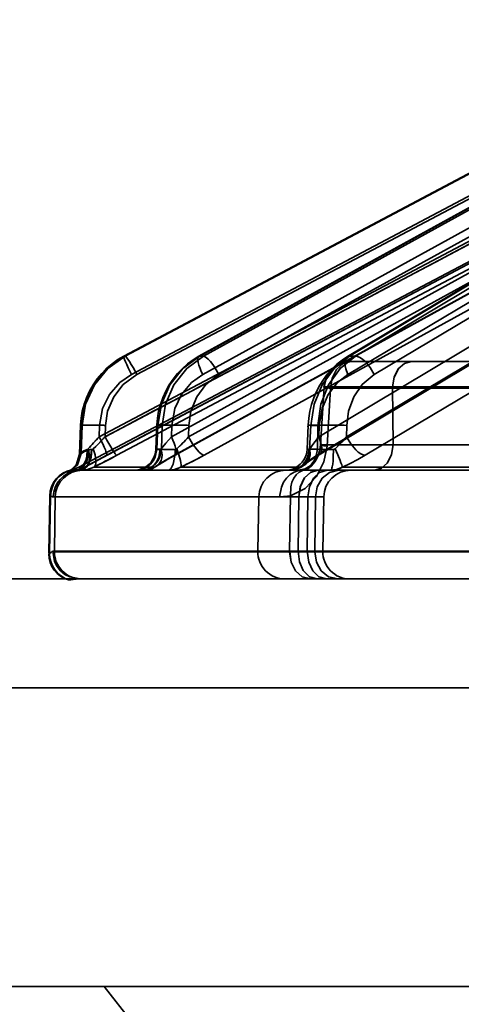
# Model space of a CAD drawing. Header units: millimetres. Extents: x -1465 to 393277, y -3788 to 454312.
# Tile 42 of 256: x 18743 to 18759, y 11624 to 11660. Entities that reach past the tile are written whole.
import ezdxf

# ---------------------------------------------------------------- set-up
doc = ezdxf.new("R2010")
doc.units = ezdxf.units.MM
doc.header["$XCLIPFRAME"] = 2
doc.layers.add('AHU03-3-68634OBJ', color=8, linetype='Continuous')
doc.layers.add('EC-MTR_250-0_7OBJ', color=8, linetype='Continuous')
picture_1 = doc.add_image_def('image1.bmp', size_in_pixel=(951, 911))

msp = doc.modelspace()

# ---------------------------------------------------------------- linework, layer by layer
at = {"layer": 'AHU03-3-68634OBJ', "color": 8, "linetype": 'Continuous', "lineweight": 35, "ltscale": 100}
for p, q in [((18954.259, 11639.827), (18686.259, 11639.827)), ((18953.759, 11635.827), (18686.759, 11635.827)), ((18953.759, 11624.827), (18686.759, 11624.827))]:
    msp.add_line(p, q, dxfattribs=at)
at = {"layer": 'EC-MTR_250-0_7OBJ', "color": 8, "linetype": 'Continuous', "lineweight": 35, "ltscale": 100}
for p, q in [((18746.472, 11648.027), (18765.548, 11658.115)), ((18765.544, 11658.114), (18746.472, 11648.027)), ((18746.52, 11648.028), (18765.593, 11658.115)), ((18767.57, 11658.105), (18749.236, 11648.021)), ((18749.265, 11648.028), (18767.605, 11658.115)), ((18749.399, 11648.028), (18767.739, 11658.115)), ((18771.586, 11658.083), (18754.702, 11648.007)), ((18754.783, 11648.028), (18771.686, 11658.115)), ((18755.001, 11648.028), (18771.903, 11658.115)), ((18746.753, 11647.348), (18765.097, 11657.05)), ((18746.955, 11647.348), (18765.299, 11657.05)), ((18749.375, 11647.348), (18767.015, 11657.05)), ((18749.974, 11647.348), (18767.613, 11657.05)), ((18754.722, 11647.348), (18770.979, 11657.05)), ((18755.694, 11647.348), (18771.95, 11657.05)), ((18745.564, 11645.056), (18765.049, 11655.357)), ((18745.777, 11645.056), (18765.263, 11655.357)), ((18748.221, 11645.056), (18766.957, 11655.357)), ((18748.853, 11645.056), (18767.59, 11655.357)), ((18753.646, 11645.056), (18770.914, 11655.357)), ((18754.673, 11645.056), (18771.94, 11655.357)), ((18745.698, 11644.299), (18765.33, 11654.678)), ((18745.843, 11644.376), (18765.328, 11654.677)), ((18746.211, 11644.376), (18765.696, 11654.677)), ((18748.334, 11644.376), (18767.071, 11654.677)), ((18748.361, 11644.383), (18767.097, 11654.684)), ((18749.425, 11644.376), (18768.16, 11654.677)), ((18753.59, 11644.376), (18770.859, 11654.677)), ((18753.667, 11644.397), (18770.934, 11654.698)), ((18755.361, 11644.376), (18772.627, 11654.677)), ((18762.921, 11653.47), (18744.819, 11643.942)), ((18746.475, 11648.028), (18746.472, 11648.027)), ((18746.52, 11648.028), (18746.475, 11648.028)), ((18749.399, 11648.028), (18749.265, 11648.028)), ((18754.702, 11648.007), (18754.505, 11647.877)), ((18755.001, 11648.028), (18754.783, 11648.028)), ((18762.427, 11647.827), (18754.835, 11647.827)), ((18753.841, 11646.891), (18753.709, 11644.759)), ((18753.713, 11644.763), (18753.841, 11646.891)), ((18753.954, 11644.717), (18754.084, 11646.845)), ((18762.226, 11646.845), (18754.084, 11646.845)), ((18763.899, 11646.889), (18756.357, 11646.89)), ((18756.357, 11646.89), (18756.392, 11644.765)), ((18756.392, 11644.765), (18756.357, 11646.89)), ((18744.833, 11644.411), (18744.874, 11645.48)), ((18744.837, 11644.415), (18744.877, 11645.478)), ((18744.931, 11645.478), (18744.877, 11645.478)), ((18744.898, 11644.437), (18744.931, 11645.478)), ((18745.564, 11645.056), (18745.58, 11645.478)), ((18745.777, 11645.056), (18745.791, 11645.478)), ((18747.647, 11644.592), (18747.686, 11645.485)), ((18747.682, 11644.599), (18747.72, 11645.478)), ((18747.88, 11645.478), (18747.72, 11645.478)), ((18747.859, 11644.599), (18747.88, 11645.478)), ((18748.221, 11645.056), (18748.239, 11645.478)), ((18748.853, 11645.056), (18748.863, 11645.478)), ((18753.215, 11644.59), (18753.257, 11645.487)), ((18753.31, 11644.599), (18753.351, 11645.478)), ((18753.61, 11645.478), (18753.351, 11645.478)), ((18753.597, 11644.599), (18753.61, 11645.478)), ((18753.646, 11645.056), (18753.666, 11645.478)), ((18754.673, 11645.056), (18754.679, 11645.478)), ((18747.859, 11644.599), (18747.682, 11644.599)), ((18753.597, 11644.599), (18753.31, 11644.599)), ((18760.939, 11644.765), (18756.392, 11644.765)), ((18744.837, 11644.415), (18744.898, 11644.437)), ((18744.585, 11643.863), (18744.557, 11643.838)), ((18744.613, 11643.891), (18744.585, 11643.862)), ((18744.64, 11643.921), (18744.613, 11643.89)), ((18744.667, 11643.954), (18744.64, 11643.921)), ((18744.694, 11643.99), (18744.667, 11643.954)), ((18744.718, 11644.028), (18744.693, 11643.989)), ((18744.741, 11644.069), (18744.718, 11644.028)), ((18745.038, 11643.942), (18744.819, 11643.942)), ((18747.605, 11643.942), (18745.362, 11643.942)), ((18752.963, 11643.942), (18748.565, 11643.942)), ((18760.601, 11643.942), (18754.522, 11643.942)), ((18744.509, 11643.8), (18744.49, 11643.786)), ((18744.532, 11643.817), (18744.509, 11643.799)), ((18744.558, 11643.838), (18744.531, 11643.816)), ((18744.548, 11643.846), (18744.579, 11643.846)), ((18753.616, 11643.827), (18744.871, 11643.827)), ((18753.956, 11643.827), (18753.616, 11643.827)), ((18760.233, 11643.827), (18753.956, 11643.827)), ((18743.743, 11642.883), (18743.706, 11640.77)), ((18743.737, 11640.77), (18743.774, 11642.883)), ((18743.774, 11642.883), (18743.743, 11642.883)), ((18753.83, 11642.845), (18743.869, 11642.845)), ((18743.913, 11640.845), (18743.948, 11642.845)), ((18751.439, 11642.845), (18751.405, 11640.845)), ((18752.91, 11642.844), (18751.44, 11642.845)), ((18752.576, 11640.845), (18752.604, 11642.889)), ((18752.909, 11642.845), (18752.885, 11640.845)), ((18753.225, 11640.845), (18753.249, 11642.845)), ((18753.498, 11640.845), (18753.528, 11642.845)), ((18753.795, 11640.845), (18753.83, 11642.845)), ((18743.737, 11640.77), (18743.706, 11640.77)), ((18743.706, 11640.752), (18743.737, 11640.752)), ((18743.854, 11640.845), (18743.913, 11640.845)), ((18763.828, 11640.845), (18743.913, 11640.845)), ((18763.828, 11640.827), (18743.913, 11640.827)), ((18744.434, 11639.79), (18744.466, 11639.79)), ((18744.854, 11639.827), (18769.928, 11639.827)), ((18746.759, 11623.527), (18745.743, 11624.827))]:
    msp.add_line(p, q, dxfattribs=at)
at = {"layer": 'EC-MTR_250-0_7OBJ', "color": 8, "linetype": 'Continuous', "lineweight": 35, "ltscale": 100, "flags": 128}
for points in [[(18744.877, 11645.478), (18745.012, 11646.256), (18745.339, 11646.966), (18745.835, 11647.57), (18746.475, 11648.028)], [(18744.931, 11645.478), (18745.062, 11646.256), (18745.386, 11646.966), (18745.881, 11647.57), (18746.52, 11648.028)], [(18746.52, 11648.028), (18745.882, 11647.574), (18745.383, 11646.968), (18745.059, 11646.253), (18744.931, 11645.478)], [(18746.472, 11648.027), (18746.25, 11647.897), (18746.039, 11647.747)], [(18746.472, 11648.027), (18746.467, 11648.01), (18746.469, 11647.993), (18746.474, 11647.97), (18746.483, 11647.941)], [(18746.483, 11647.941), (18746.495, 11647.905), (18746.529, 11647.817), (18746.576, 11647.711), (18746.63, 11647.592), (18746.691, 11647.469), (18746.753, 11647.348)], [(18746.52, 11648.028), (18746.54, 11648.016), (18746.555, 11648.002), (18746.573, 11647.98), (18746.62, 11647.918), (18746.678, 11647.83), (18746.745, 11647.722), (18746.816, 11647.601), (18746.887, 11647.473), (18746.955, 11647.348)], [(18749.265, 11648.028), (18748.649, 11647.57), (18748.17, 11646.966), (18747.853, 11646.256), (18747.72, 11645.478)], [(18747.88, 11645.478), (18748.002, 11646.256), (18748.311, 11646.966), (18748.785, 11647.57), (18749.399, 11648.028)], [(18749.236, 11648.021), (18749.023, 11647.891), (18748.82, 11647.741)], [(18749.236, 11648.021), (18749.211, 11647.994), (18749.203, 11647.973), (18749.198, 11647.947), (18749.198, 11647.877), (18749.211, 11647.79), (18749.238, 11647.687), (18749.276, 11647.576), (18749.323, 11647.461), (18749.375, 11647.348)], [(18749.265, 11648.028), (18749.236, 11648.021)], [(18749.974, 11647.348), (18749.827, 11647.601), (18749.744, 11647.722), (18749.66, 11647.83), (18749.579, 11647.918), (18749.507, 11647.98), (18749.446, 11648.016), (18749.399, 11648.028)], [(18754.505, 11647.877), (18754.317, 11647.727), (18754.138, 11647.558), (18753.972, 11647.372), (18753.82, 11647.17), (18753.685, 11646.954), (18753.566, 11646.726), (18753.465, 11646.489), (18753.383, 11646.244), (18753.321, 11645.994)], [(18754.783, 11648.028), (18754.215, 11647.57), (18753.772, 11646.966), (18753.477, 11646.256), (18753.351, 11645.478)], [(18753.61, 11645.478), (18753.719, 11646.256), (18754.001, 11646.966), (18754.436, 11647.57), (18755.001, 11648.028)], [(18754.702, 11648.007), (18754.662, 11647.971), (18754.632, 11647.917), (18754.616, 11647.845), (18754.612, 11647.759), (18754.623, 11647.662), (18754.646, 11647.558), (18754.722, 11647.348)], [(18754.783, 11648.028), (18754.741, 11648.023), (18754.702, 11648.007)], [(18755.694, 11647.348), (18755.546, 11647.601), (18755.453, 11647.722), (18755.354, 11647.83), (18755.254, 11647.918), (18755.159, 11647.98), (18755.074, 11648.016), (18755.001, 11648.028)], [(18746.039, 11647.747), (18745.84, 11647.577), (18745.655, 11647.389), (18745.487, 11647.185), (18745.336, 11646.967), (18745.205, 11646.736), (18745.094, 11646.496), (18745.005, 11646.248), (18744.939, 11645.994)], [(18748.82, 11647.741), (18748.627, 11647.572), (18748.449, 11647.385), (18748.286, 11647.182), (18748.14, 11646.965), (18748.013, 11646.735), (18747.905, 11646.496), (18747.818, 11646.249), (18747.752, 11645.996)], [(18754.836, 11647.827), (18754.483, 11647.762), (18754.309, 11647.676), (18754.153, 11647.556), (18754.023, 11647.407), (18753.927, 11647.238), (18753.841, 11646.891)], [(18754.836, 11647.827), (18754.483, 11647.762), (18754.309, 11647.676), (18754.153, 11647.556), (18754.023, 11647.406), (18753.927, 11647.238), (18753.841, 11646.891)], [(18754.084, 11646.845), (18754.143, 11647.217), (18754.301, 11647.53), (18754.543, 11647.748), (18754.836, 11647.827)], [(18756.357, 11646.89), (18756.423, 11647.254), (18756.577, 11647.556), (18756.799, 11647.757), (18757.058, 11647.827)], [(18756.357, 11646.89), (18756.423, 11647.253), (18756.578, 11647.556), (18756.8, 11647.757), (18757.058, 11647.827)], [(18745.58, 11645.478), (18745.691, 11646.093), (18745.941, 11646.608), (18746.322, 11647.049), (18746.753, 11647.348)], [(18746.955, 11647.348), (18746.451, 11646.982), (18746.098, 11646.533), (18745.869, 11645.997), (18745.791, 11645.478)], [(18748.239, 11645.478), (18748.35, 11646.093), (18748.593, 11646.608), (18748.961, 11647.049), (18749.375, 11647.348)], [(18749.974, 11647.348), (18749.49, 11646.982), (18749.153, 11646.533), (18748.935, 11645.997), (18748.863, 11645.478)], [(18753.666, 11645.478), (18753.772, 11646.093), (18753.999, 11646.608), (18754.34, 11647.049), (18754.722, 11647.348)], [(18755.694, 11647.348), (18755.249, 11646.982), (18754.94, 11646.533), (18754.742, 11645.997), (18754.679, 11645.478)], [(18753.841, 11646.891), (18753.852, 11646.879), (18753.888, 11646.871), (18753.923, 11646.865), (18753.968, 11646.858), (18754.022, 11646.852), (18754.084, 11646.845)], [(18753.841, 11646.891), (18753.852, 11646.879), (18753.888, 11646.871), (18753.923, 11646.865), (18753.968, 11646.858), (18754.022, 11646.852), (18754.084, 11646.845)], [(18756.357, 11646.89), (18755.9, 11646.89), (18755.387, 11646.89), (18754.854, 11646.89), (18754.617, 11646.89), (18754.368, 11646.89), (18754.102, 11646.89), (18753.914, 11646.89), (18753.841, 11646.891)], [(18744.939, 11645.994), (18744.895, 11645.738), (18744.874, 11645.48)], [(18747.752, 11645.996), (18747.708, 11645.741), (18747.686, 11645.485)], [(18753.321, 11645.994), (18753.279, 11645.741), (18753.257, 11645.487)], [(18745.58, 11645.478), (18745.448, 11645.482), (18745.316, 11645.485), (18745.191, 11645.488), (18745.08, 11645.489), (18745.032, 11645.489), (18744.989, 11645.489), (18744.953, 11645.488), (18744.924, 11645.487), (18744.902, 11645.486), (18744.886, 11645.484), (18744.874, 11645.478), (18744.878, 11645.504)], [(18745.727, 11645.48), (18745.446, 11645.487), (18745.309, 11645.489), (18745.187, 11645.489), (18745.084, 11645.488), (18745.007, 11645.485), (18744.978, 11645.484), (18744.956, 11645.482), (18744.941, 11645.48)], [(18748.239, 11645.478), (18748.133, 11645.481), (18748.029, 11645.485), (18747.932, 11645.487), (18747.847, 11645.488), (18747.81, 11645.489), (18747.777, 11645.489), (18747.749, 11645.489), (18747.726, 11645.488), (18747.709, 11645.488), (18747.696, 11645.487), (18747.686, 11645.484)], [(18747.686, 11645.485), (18747.706, 11645.48), (18747.72, 11645.478)], [(18747.88, 11645.478), (18747.922, 11645.481), (18747.983, 11645.485), (18748.159, 11645.489), (18748.392, 11645.488), (18748.645, 11645.484)], [(18753.666, 11645.478), (18753.585, 11645.481), (18753.507, 11645.484), (18753.436, 11645.486), (18753.374, 11645.488), (18753.348, 11645.488), (18753.324, 11645.489), (18753.304, 11645.489), (18753.287, 11645.489), (18753.274, 11645.489), (18753.261, 11645.488), (18753.249, 11645.428)], [(18753.257, 11645.487), (18753.271, 11645.485), (18753.282, 11645.483), (18753.296, 11645.482), (18753.312, 11645.481), (18753.351, 11645.478)], [(18753.61, 11645.478), (18753.726, 11645.484), (18753.892, 11645.488), (18754.095, 11645.489), (18754.315, 11645.487)], [(18745.564, 11645.056), (18745.455, 11644.94), (18745.153, 11644.612)], [(18745.346, 11644.612), (18745.435, 11644.7), (18745.711, 11644.986)], [(18745.711, 11644.986), (18745.584, 11644.853), (18745.464, 11644.729), (18745.346, 11644.612)], [(18745.564, 11645.056), (18745.693, 11644.796), (18745.747, 11644.679), (18745.791, 11644.577), (18745.809, 11644.532), (18745.824, 11644.493), (18745.835, 11644.458), (18745.843, 11644.43), (18745.848, 11644.407), (18745.85, 11644.391), (18745.848, 11644.38)], [(18745.777, 11645.056), (18745.844, 11644.931), (18745.915, 11644.805), (18745.986, 11644.684), (18746.052, 11644.577), (18746.11, 11644.489), (18746.157, 11644.426), (18746.175, 11644.404), (18746.19, 11644.389), (18746.202, 11644.38)], [(18748.221, 11645.056), (18748.019, 11644.825), (18747.847, 11644.612)], [(18747.847, 11644.612), (18748.019, 11644.825), (18748.221, 11645.056)], [(18748.221, 11645.056), (18748.277, 11644.934), (18748.325, 11644.817), (18748.361, 11644.708), (18748.386, 11644.609), (18748.399, 11644.526), (18748.399, 11644.459), (18748.394, 11644.432), (18748.386, 11644.411), (18748.36, 11644.383)], [(18748.853, 11645.056), (18749.004, 11644.796), (18749.165, 11644.577), (18749.241, 11644.493), (18749.312, 11644.43), (18749.374, 11644.391), (18749.425, 11644.376)], [(18753.323, 11644.612), (18753.466, 11644.825), (18753.647, 11645.056)], [(18753.647, 11645.056), (18753.466, 11644.825), (18753.323, 11644.612)], [(18753.667, 11644.397), (18753.707, 11644.433), (18753.736, 11644.487), (18753.753, 11644.555), (18753.757, 11644.637), (18753.747, 11644.731), (18753.726, 11644.834), (18753.646, 11645.056)], [(18754.673, 11645.056), (18754.496, 11644.854), (18754.303, 11644.661)], [(18754.303, 11644.661), (18754.496, 11644.854), (18754.673, 11645.056)], [(18754.673, 11645.056), (18754.826, 11644.796), (18755.009, 11644.577), (18755.104, 11644.493), (18755.196, 11644.43), (18755.283, 11644.391), (18755.361, 11644.376)], [(18745.12, 11644.59), (18745.102, 11644.32), (18745.066, 11644.19), (18745.015, 11644.073), (18744.948, 11643.976), (18744.87, 11643.903), (18744.787, 11643.856), (18744.701, 11643.835)], [(18744.854, 11644.431), (18744.902, 11644.474), (18744.996, 11644.538), (18745.12, 11644.59)], [(18745.285, 11644.588), (18745.25, 11644.305), (18745.21, 11644.169), (18745.157, 11644.048), (18745.092, 11643.95), (18745.019, 11643.88), (18744.945, 11643.84), (18744.871, 11643.827)], [(18744.892, 11643.827), (18744.964, 11643.84), (18745.037, 11643.88), (18745.107, 11643.95), (18745.171, 11644.048), (18745.223, 11644.169), (18745.262, 11644.305), (18745.295, 11644.589)], [(18745.038, 11643.942), (18745.093, 11643.978), (18745.141, 11644.03), (18745.177, 11644.101), (18745.2, 11644.187), (18745.208, 11644.285), (18745.202, 11644.392), (18745.153, 11644.612)], [(18745.153, 11644.612), (18745.143, 11644.602), (18745.132, 11644.595), (18745.12, 11644.59)], [(18745.16, 11644.571), (18745.201, 11644.58), (18745.243, 11644.586), (18745.299, 11644.589)], [(18745.346, 11644.612), (18745.33, 11644.599), (18745.313, 11644.591), (18745.299, 11644.589)], [(18745.362, 11643.942), (18745.397, 11643.978), (18745.423, 11644.03), (18745.438, 11644.101), (18745.442, 11644.187), (18745.433, 11644.285), (18745.414, 11644.392), (18745.346, 11644.612)], [(18747.648, 11644.592), (18747.637, 11644.491), (18747.613, 11644.392), (18747.577, 11644.297), (18747.53, 11644.207), (18747.471, 11644.124), (18747.402, 11644.049), (18747.324, 11643.984), (18747.239, 11643.928), (18747.147, 11643.885), (18747.051, 11643.853), (18746.95, 11643.833), (18746.849, 11643.827)], [(18747.682, 11644.599), (18747.621, 11644.312), (18747.548, 11644.174), (18747.449, 11644.052), (18747.328, 11643.952), (18747.193, 11643.881), (18746.917, 11643.827)], [(18747.859, 11644.599), (18747.798, 11644.312), (18747.725, 11644.174), (18747.626, 11644.052), (18747.505, 11643.952), (18747.37, 11643.881), (18747.094, 11643.827)], [(18747.81, 11644.589), (18747.757, 11644.305), (18747.696, 11644.169), (18747.613, 11644.048), (18747.513, 11643.95), (18747.402, 11643.88), (18747.286, 11643.84), (18747.173, 11643.827)], [(18747.847, 11644.612), (18747.876, 11644.392), (18747.867, 11644.285), (18747.842, 11644.187), (18747.745, 11644.03), (18747.679, 11643.978), (18747.605, 11643.942)], [(18747.81, 11644.589), (18747.773, 11644.588), (18747.74, 11644.588), (18747.712, 11644.588), (18747.689, 11644.588), (18747.671, 11644.589), (18747.659, 11644.59), (18747.648, 11644.592)], [(18747.682, 11644.599), (18747.667, 11644.597), (18747.656, 11644.595)], [(18747.847, 11644.612), (18747.834, 11644.599), (18747.822, 11644.591), (18747.81, 11644.589)], [(18747.859, 11644.599), (18747.935, 11644.594), (18748.049, 11644.59), (18748.193, 11644.588), (18748.363, 11644.589)], [(18748.102, 11643.827), (18748.149, 11643.84), (18748.196, 11643.88), (18748.241, 11643.95), (18748.282, 11644.048), (18748.316, 11644.169), (18748.341, 11644.305), (18748.357, 11644.447), (18748.363, 11644.589)], [(18748.363, 11644.589), (18748.382, 11644.591), (18748.4, 11644.599), (18748.418, 11644.612)], [(18748.418, 11644.612), (18748.47, 11644.661), (18748.629, 11644.818)], [(18748.629, 11644.817), (18748.576, 11644.764), (18748.418, 11644.612)], [(18748.418, 11644.612), (18748.501, 11644.392), (18748.559, 11644.187), (18748.575, 11644.101), (18748.58, 11644.03), (18748.577, 11643.978), (18748.565, 11643.942)], [(18753.216, 11644.59), (18753.204, 11644.488), (18753.18, 11644.389), (18753.144, 11644.295), (18753.096, 11644.205), (18753.038, 11644.123), (18752.969, 11644.048), (18752.891, 11643.983), (18752.806, 11643.928), (18752.714, 11643.884), (18752.618, 11643.853), (18752.518, 11643.833), (18752.417, 11643.827)], [(18752.577, 11643.827), (18752.835, 11643.88), (18752.96, 11643.95), (18753.073, 11644.048), (18753.166, 11644.169), (18753.235, 11644.305), (18753.295, 11644.589)], [(18753.954, 11644.717), (18753.836, 11644.132), (18753.56, 11643.593), (18753.142, 11643.158), (18752.604, 11642.889)], [(18752.605, 11643.827), (18752.859, 11643.881), (18752.983, 11643.952), (18753.095, 11644.052), (18753.186, 11644.174), (18753.253, 11644.312), (18753.31, 11644.599)], [(18753.597, 11644.599), (18753.541, 11644.312), (18753.473, 11644.174), (18753.382, 11644.052), (18753.271, 11643.952), (18753.147, 11643.881), (18752.892, 11643.827)], [(18752.963, 11643.942), (18753.137, 11644.03), (18753.267, 11644.187), (18753.331, 11644.392), (18753.323, 11644.612)], [(18753.701, 11644.675), (18753.687, 11644.591), (18753.669, 11644.509), (18753.645, 11644.431), (18753.617, 11644.357), (18753.585, 11644.288), (18753.55, 11644.224), (18753.512, 11644.165), (18753.472, 11644.111), (18753.43, 11644.061), (18753.387, 11644.015), (18753.343, 11643.975), (18753.299, 11643.939), (18753.255, 11643.908), (18753.213, 11643.882), (18753.173, 11643.861), (18753.139, 11643.846), (18753.111, 11643.837)], [(18753.709, 11644.759), (18753.7, 11644.67), (18753.686, 11644.582), (18753.665, 11644.497), (18753.64, 11644.416), (18753.61, 11644.341), (18753.576, 11644.271), (18753.539, 11644.207), (18753.501, 11644.149), (18753.46, 11644.096), (18753.418, 11644.047), (18753.375, 11644.004), (18753.332, 11643.965), (18753.289, 11643.931), (18753.246, 11643.902), (18753.206, 11643.878), (18753.169, 11643.859), (18753.137, 11643.846)], [(18753.168, 11643.849), (18753.256, 11643.891), (18753.368, 11643.977), (18753.445, 11644.059), (18753.501, 11644.133), (18753.562, 11644.233), (18753.611, 11644.334), (18753.655, 11644.448), (18753.697, 11644.621), (18753.713, 11644.763)], [(18753.216, 11644.59), (18753.229, 11644.592), (18753.239, 11644.593), (18753.252, 11644.595), (18753.269, 11644.596), (18753.31, 11644.599)], [(18753.31, 11644.599), (18753.269, 11644.596), (18753.252, 11644.595), (18753.239, 11644.593), (18753.229, 11644.592), (18753.217, 11644.59)], [(18753.295, 11644.589), (18753.26, 11644.588), (18753.247, 11644.588), (18753.235, 11644.588), (18753.22, 11644.589)], [(18753.323, 11644.612), (18753.309, 11644.594), (18753.295, 11644.589)], [(18753.597, 11644.599), (18753.705, 11644.594), (18753.846, 11644.59), (18754.193, 11644.589)], [(18753.709, 11644.76), (18753.724, 11644.751), (18753.744, 11644.746), (18753.771, 11644.741), (18753.807, 11644.735), (18753.849, 11644.729), (18753.954, 11644.717)], [(18756.392, 11644.762), (18755.355, 11644.764), (18754.515, 11644.765), (18753.993, 11644.765), (18753.713, 11644.763)], [(18753.713, 11644.763), (18753.793, 11644.763), (18753.918, 11644.764), (18754.089, 11644.765), (18754.304, 11644.765), (18754.553, 11644.765), (18754.719, 11644.765), (18755.088, 11644.765), (18755.586, 11644.764), (18756.008, 11644.763), (18756.392, 11644.762)], [(18753.713, 11644.763), (18753.73, 11644.749), (18753.757, 11644.744), (18753.793, 11644.737), (18753.839, 11644.731), (18753.893, 11644.724), (18753.954, 11644.717)], [(18754.193, 11644.589), (18754.184, 11644.305), (18754.174, 11644.169), (18754.16, 11644.048), (18754.143, 11643.95), (18754.134, 11643.912), (18754.124, 11643.88), (18754.114, 11643.856), (18754.104, 11643.84), (18754.085, 11643.827)], [(18754.25, 11644.612), (18754.232, 11644.599), (18754.213, 11644.591), (18754.193, 11644.589)], [(18754.25, 11644.612), (18754.346, 11644.392), (18754.432, 11644.187), (18754.466, 11644.101), (18754.493, 11644.03), (18754.512, 11643.978), (18754.522, 11643.942)], [(18755.697, 11643.827), (18755.951, 11643.896), (18756.165, 11644.087), (18756.322, 11644.388), (18756.392, 11644.765)], [(18756.392, 11644.765), (18756.326, 11644.4), (18756.173, 11644.097), (18755.953, 11643.897), (18755.697, 11643.827)], [(18744.837, 11644.415), (18744.712, 11644.01), (18744.398, 11643.728)], [(18744.898, 11644.437), (18744.767, 11644.022), (18744.437, 11643.738)], [(18744.731, 11643.818), (18744.818, 11643.841), (18744.903, 11643.89), (18744.982, 11643.963), (18745.05, 11644.06), (18745.103, 11644.176), (18745.139, 11644.304), (18745.16, 11644.571)], [(18744.833, 11644.411), (18744.829, 11644.357), (18744.822, 11644.305), (18744.811, 11644.254), (18744.798, 11644.205), (18744.781, 11644.158), (18744.762, 11644.112), (18744.741, 11644.069)], [(18744.833, 11644.411), (18744.829, 11644.357), (18744.822, 11644.305), (18744.811, 11644.254)], [(18744.833, 11644.411), (18744.854, 11644.431)], [(18744.898, 11644.437), (18744.938, 11644.462), (18745.024, 11644.516), (18745.16, 11644.571)], [(18745.16, 11644.571), (18745.018, 11644.512), (18744.944, 11644.467), (18744.898, 11644.437)], [(18745.038, 11643.942), (18745.278, 11644.074), (18745.549, 11644.22), (18745.843, 11644.376)], [(18745.054, 11643.95), (18745.169, 11644.014), (18745.292, 11644.081), (18745.422, 11644.151), (18745.558, 11644.224), (18745.7, 11644.3)], [(18745.054, 11643.95), (18745.168, 11644.013), (18745.29, 11644.08), (18745.42, 11644.15), (18745.556, 11644.223), (18745.698, 11644.299)], [(18746.211, 11644.376), (18745.998, 11644.264), (18745.362, 11643.942)], [(18748.334, 11644.376), (18748.057, 11644.22), (18747.813, 11644.075), (18747.605, 11643.942)], [(18747.867, 11644.097), (18747.974, 11644.162), (18748.093, 11644.232), (18748.222, 11644.306), (18748.361, 11644.383)], [(18748.36, 11644.383), (18748.334, 11644.376)], [(18748.565, 11643.942), (18748.842, 11644.074), (18749.133, 11644.22), (18749.425, 11644.376)], [(18752.963, 11643.942), (18753.13, 11644.074), (18753.34, 11644.22), (18753.59, 11644.376)], [(18753.313, 11644.168), (18753.387, 11644.22), (18753.471, 11644.276), (18753.564, 11644.335), (18753.667, 11644.397)], [(18753.59, 11644.376), (18753.611, 11644.378), (18753.667, 11644.397)], [(18755.361, 11644.376), (18755.085, 11644.22), (18754.804, 11644.075), (18754.522, 11643.942)], [(18745.038, 11643.942), (18744.956, 11643.903), (18744.701, 11643.835)], [(18744.707, 11643.836), (18744.78, 11643.848), (18744.851, 11643.866), (18744.92, 11643.889), (18744.988, 11643.917), (18745.055, 11643.95)], [(18744.892, 11643.827), (18745.128, 11643.855), (18745.362, 11643.942)], [(18747.605, 11643.942), (18747.389, 11643.855), (18747.173, 11643.827)], [(18747.174, 11643.827), (18747.262, 11643.831), (18747.35, 11643.844), (18747.437, 11643.866)], [(18747.437, 11643.866), (18747.523, 11643.896), (18747.607, 11643.935), (18747.687, 11643.983)], [(18747.687, 11643.983), (18747.771, 11644.037), (18747.867, 11644.097)], [(18748.102, 11643.827), (18748.335, 11643.855), (18748.565, 11643.942)], [(18752.577, 11643.827), (18752.664, 11643.831), (18752.75, 11643.845), (18752.836, 11643.867), (18752.92, 11643.898), (18753.002, 11643.938), (18753.079, 11643.987), (18753.153, 11644.044)], [(18752.577, 11643.827), (18752.77, 11643.855), (18752.963, 11643.942)], [(18752.577, 11643.827), (18752.663, 11643.831), (18752.75, 11643.845), (18752.836, 11643.867)], [(18752.92, 11643.898), (18753.002, 11643.938), (18753.079, 11643.987), (18753.153, 11644.044)], [(18753.154, 11644.044), (18753.196, 11644.08), (18753.249, 11644.121), (18753.313, 11644.168)], [(18754.085, 11643.827), (18754.305, 11643.855), (18754.522, 11643.942)], [(18744.398, 11643.728), (18744.414, 11643.744), (18744.524, 11643.793), (18744.701, 11643.835)], [(18744.731, 11643.818), (18744.589, 11643.789), (18744.487, 11643.757), (18744.437, 11643.738)], [(18744.49, 11643.786), (18744.476, 11643.777), (18744.467, 11643.771), (18744.457, 11643.766), (18744.468, 11643.771), (18744.484, 11643.778), (18744.494, 11643.782), (18744.505, 11643.786), (18744.518, 11643.791), (18744.532, 11643.796), (18744.547, 11643.801), (18744.565, 11643.806), (18744.584, 11643.811), (18744.604, 11643.816), (18744.627, 11643.822), (18744.652, 11643.827), (18744.678, 11643.831), (18744.708, 11643.836)], [(18744.468, 11643.771), (18744.484, 11643.778), (18744.494, 11643.782)], [(18744.505, 11643.786), (18744.518, 11643.791), (18744.532, 11643.796), (18744.548, 11643.801), (18744.565, 11643.806)], [(18744.701, 11643.834), (18744.629, 11643.841), (18744.579, 11643.846)], [(18744.604, 11643.816), (18744.627, 11643.822), (18744.652, 11643.827), (18744.678, 11643.831)], [(18744.829, 11643.826), (18744.843, 11643.827), (18744.857, 11643.827), (18744.871, 11643.827)], [(18753.054, 11643.827), (18752.901, 11643.811), (18752.745, 11643.758), (18752.595, 11643.667), (18752.46, 11643.54), (18752.351, 11643.384), (18752.271, 11643.208), (18752.207, 11642.845)], [(18752.207, 11642.845), (18752.271, 11643.208), (18752.35, 11643.384), (18752.46, 11643.54), (18752.595, 11643.667), (18752.745, 11643.758), (18752.901, 11643.811), (18753.054, 11643.827)], [(18752.604, 11642.889), (18752.616, 11643.222), (18752.66, 11643.384), (18752.728, 11643.531), (18752.819, 11643.655), (18752.927, 11643.75), (18753.045, 11643.815), (18753.168, 11643.849)], [(18752.909, 11642.845), (18752.965, 11643.217), (18753.113, 11643.53), (18753.341, 11643.748), (18753.616, 11643.827)], [(18753.616, 11643.827), (18753.352, 11643.754), (18753.128, 11643.55), (18752.97, 11643.232), (18752.91, 11642.845)], [(18753.167, 11643.849), (18753.106, 11643.832), (18753.054, 11643.827)], [(18753.11, 11643.837), (18753.089, 11643.832), (18753.074, 11643.829), (18753.062, 11643.828)], [(18753.249, 11642.845), (18753.305, 11643.217), (18753.453, 11643.53), (18753.681, 11643.748), (18753.956, 11643.827)], [(18753.528, 11642.845), (18753.595, 11643.217), (18753.772, 11643.53), (18754.045, 11643.748), (18754.375, 11643.827)], [(18743.774, 11642.883), (18743.798, 11642.874), (18743.821, 11642.861), (18743.845, 11642.85), (18743.869, 11642.845)], [(18743.869, 11642.845), (18743.845, 11642.85), (18743.821, 11642.861), (18743.798, 11642.874), (18743.774, 11642.883)], [(18752.604, 11642.889), (18752.498, 11642.869), (18752.207, 11642.845)], [(18752.207, 11642.845), (18752.397, 11642.855), (18752.604, 11642.889)], [(18743.737, 11640.77), (18743.759, 11640.78), (18743.776, 11640.792), (18743.789, 11640.803), (18743.808, 11640.82), (18743.82, 11640.83), (18743.831, 11640.838), (18743.843, 11640.843), (18743.854, 11640.845)], [(18743.854, 11640.845), (18743.919, 11640.472), (18744.011, 11640.289), (18744.14, 11640.126), (18744.301, 11639.994), (18744.482, 11639.899), (18744.854, 11639.827)], [(18752.576, 11640.827), (18752.633, 11640.449), (18752.793, 11640.131), (18753.042, 11639.908), (18753.344, 11639.827)], [(18752.577, 11640.827), (18752.634, 11640.45), (18752.793, 11640.131), (18753.042, 11639.908), (18753.344, 11639.827)], [(18752.885, 11640.845), (18752.933, 11640.462), (18753.079, 11640.138), (18753.31, 11639.91), (18753.592, 11639.827)], [(18753.225, 11640.845), (18753.277, 11640.449), (18753.424, 11640.131), (18753.654, 11639.908), (18753.932, 11639.827)], [(18753.498, 11640.827), (18753.561, 11640.449), (18753.737, 11640.131), (18754.012, 11639.908), (18754.345, 11639.827)], [(18744.466, 11639.79), (18744.523, 11639.798), (18744.607, 11639.81), (18744.717, 11639.822), (18744.854, 11639.827)]]:
    msp.add_lwpolyline(points, dxfattribs=at)
at = {"layer": 'EC-MTR_250-0_7OBJ', "color": 8, "linetype": 'Continuous', "lineweight": 35, "ltscale": 100}
for centre, radius, start, end in [((23453.376, 2748.493), 10065.303, 117.7598493, 117.8854687), ((18754.836, 11646.827), 1, 90, 176.5396), ((18745.06, 11624.194), 21.296, 88.033, 88.2045), ((18745.061, 11624.227), 21.263, 88.0328, 88.2046), ((18748.218, 11627.257), 18.232, 87.9743, 88.6596), ((18748.228, 11627.599), 17.89, 87.9677, 88.6662), ((18754.083, 11629.451), 16.038, 87.8703, 89.1706), ((18754.106, 11630.332), 15.156, 87.8325, 89.2085), ((18775.82, 11616.663), 41.492, 136.819, 137.6545), ((18734.156, 11655.896), 15.892, 316.647, 316.9947), ((18734.156, 11655.895), 15.891, 316.6469, 316.9947), ((18743.697, 11649.665), 6.915, 315.4989, 318.2104), ((18743.711, 11649.651), 6.896, 315.4945, 318.2139), ((18751.847, 11647.282), 3.592, 311.9893, 313.1359), ((18767.311, 11603.633), 46.053, 117.7859, 118.923), ((18730.38, 11674.268), 33.825, 296.2919, 297.9062), ((18742.821, 11656.387), 13.707, 294.7759, 298.8031), ((18744.353, 11644.827), 1, 281.2208, 297.7585), ((18744.577, 11644.806), 0.98, 277.2758, 298.0686), ((18748.103, 11644.812), 0.985, 269.9638, 297.9736), ((18754.084, 11644.72), 0.893, 270.0788, 299.4073), ((18744.742, 11642.865), 1, 101.2208, 179), ((18744.774, 11642.865), 1, 101.2272, 179.0041), ((18744.869, 11642.827), 1, 97.9093, 178.9863), ((18744.948, 11642.827), 1, 90.003, 179.0033), ((18743.48, 11647.053), 3.45, 285.4363, 286.0955), ((18743.559, 11646.773), 3.159, 285.4056, 286.1257), ((18744.872, 11642.775), 1.052, 90.047, 97.6943), ((18744.872, 11642.782), 1.045, 90.0204, 97.7196), ((18752.44, 11642.827), 1, 90.0004, 178.9852), ((18754.83, 11642.827), 1, 90, 179), ((18744.706, 11640.752), 1, 180, 254.2574), ((18744.737, 11640.752), 1, 180.0001, 254.2498), ((18744.913, 11640.827), 1, 178.9968, 269.9969), ((18752.405, 11640.827), 1, 178.9915, 269.9594), ((18754.795, 11640.827), 1, 179, 270)]:
    msp.add_arc(centre, radius, start, end, dxfattribs=at)

# ---------------------------------------------------------------- pictures from other files: only their frames are drawn
at = {"color": 8, "lineweight": 13}
image = msp.add_image(picture_1, insert=(17864.134, 12545.821), size_in_units=(1986.021, 1904.625), rotation=-90, dxfattribs=at)
image.set_boundary_path([(-0.5, -0.5), (950.5, 910.5)])

doc.saveas('drawing.dxf')
